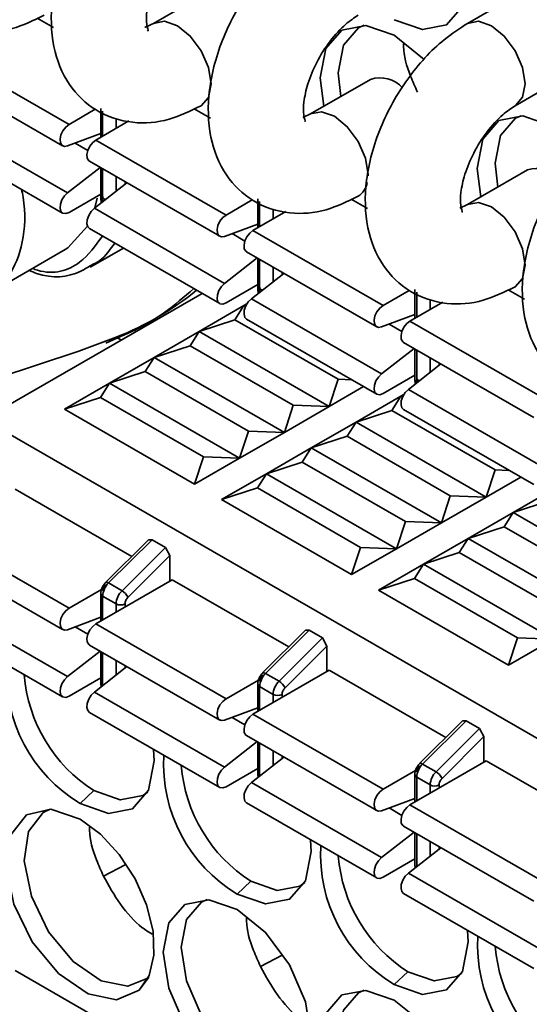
# Model space of a CAD drawing. Header units: millimetres. Extents: x 0 to 420, y 0 to 297.
# Tile 65 of 119: x 274 to 278, y 121 to 129. Entities that reach past the tile are written whole.
import ezdxf

# ---------------------------------------------------------------- set-up
doc = ezdxf.new("R2010")
doc.units = ezdxf.units.MM

msp = doc.modelspace()

# ---------------------------------------------------------------- linework, layer by layer
at = {"color": 7, "linetype": 'Continuous', "lineweight": 35}
for p, q in [((275.3556, 129.3197), (274.8838, 129.0473)), ((277.7552, 129.2764), (277.3587, 129.0476)), ((273.9659, 129.0888), (274.0943, 129.0147)), ((273.1919, 128.8417), (274.2172, 128.2498)), ((273.1419, 128.6734), (274.1672, 128.0815)), ((277.7337, 128.398), (278.2054, 128.6704)), ((276.593, 128.6053), (276.1213, 128.333)), ((274.4246, 128.3695), (274.2172, 128.2498)), ((274.4678, 128.3761), (274.4678, 128.1495)), ((275.2033, 128.3745), (275.3317, 128.3004)), ((274.2049, 127.7106), (273.1796, 128.3025)), ((274.6891, 128.2773), (274.4294, 128.1273)), ((276.1213, 128.333), (276.0607, 128.305)), ((273.1419, 128.1427), (274.1672, 127.5508)), ((274.2049, 128.0806), (274.4678, 128.1784)), ((274.4294, 128.1273), (275.4547, 127.5354)), ((274.4617, 127.9116), (274.2049, 127.7106)), ((274.3794, 127.9591), (275.4047, 127.3672)), ((274.4678, 127.908), (274.4678, 127.6639)), ((277.8305, 127.8909), (277.3587, 127.6186)), ((274.6738, 127.7891), (274.417, 127.5882)), ((274.2172, 127.5557), (274.4678, 127.7004)), ((274.4397, 127.6688), (274.422, 127.5921)), ((274.4647, 127.6986), (274.4678, 127.6968)), ((275.662, 127.6551), (275.4547, 127.5354)), ((275.7052, 127.6618), (275.7052, 127.4351)), ((276.4408, 127.6601), (276.5691, 127.586)), ((275.4423, 126.9963), (274.417, 127.5882)), ((277.3587, 127.6186), (277.2982, 127.5907)), ((275.9266, 127.5629), (275.6668, 127.413)), ((274.3794, 127.4283), (275.4047, 126.8364)), ((275.4423, 127.3662), (275.7052, 127.4641)), ((275.6668, 127.413), (276.6921, 126.8211)), ((274.3831, 127.1245), (274.6455, 127.2747)), ((273.5959, 126.9217), (274.1866, 127.2627)), ((275.6991, 127.1972), (275.4423, 126.9963)), ((275.6168, 127.2447), (276.6421, 126.6528)), ((275.7052, 127.1937), (275.7052, 126.9496)), ((275.9112, 127.0748), (275.6544, 126.8738)), ((275.4547, 126.8414), (275.7052, 126.986)), ((275.7021, 126.9842), (275.7052, 126.9824)), ((275.2667, 126.9161), (273.5455, 125.9225)), ((276.8994, 126.9408), (276.6921, 126.8211)), ((276.9426, 126.9474), (276.9426, 126.7208)), ((277.6782, 126.9458), (277.8066, 126.8717)), ((275.2425, 126.6164), (275.5961, 126.8205)), ((275.5254, 126.7083), (275.5961, 126.8205)), ((275.5961, 126.8205), (275.6196, 126.8341)), ((275.5961, 126.8205), (275.6153, 126.8268)), ((275.6086, 126.8133), (275.5961, 126.8205)), ((276.6797, 126.2819), (275.6544, 126.8738)), ((277.164, 126.8486), (276.9042, 126.6986)), ((276.6797, 126.6519), (276.9426, 126.7497)), ((275.2425, 126.6164), (275.5254, 126.7083)), ((276.3386, 126.2388), (275.5254, 126.7083)), ((275.6168, 126.714), (276.6421, 126.1221)), ((276.9042, 126.6986), (277.9296, 126.1067)), ((274.2951, 126.4614), (274.5899, 126.5715)), ((274.889, 126.4123), (275.2425, 126.6164)), ((275.1718, 126.5042), (275.2425, 126.6164)), ((276.2679, 126.0245), (275.2425, 126.6164)), ((274.889, 126.4123), (275.1718, 126.5042)), ((275.985, 126.0347), (275.1718, 126.5042)), ((276.8543, 126.5304), (277.8796, 125.9385)), ((272.4658, 125.8619), (274.2951, 126.4614)), ((274.5354, 126.2082), (274.889, 126.4123)), ((274.8183, 126.3001), (274.889, 126.4123)), ((275.9143, 125.8204), (274.889, 126.4123)), ((276.9365, 126.4829), (276.6797, 126.2819)), ((276.9426, 126.4793), (276.9426, 126.2352)), ((277.1487, 126.3604), (276.8919, 126.1595)), ((274.5354, 126.2082), (274.8183, 126.3001)), ((275.6315, 125.8306), (274.8183, 126.3001)), ((276.9426, 126.2716), (276.6921, 126.127)), ((276.9395, 126.2699), (276.9426, 126.2681)), ((274.1819, 126.0041), (274.5354, 126.2082)), ((274.4647, 126.096), (274.5354, 126.2082)), ((275.5607, 125.6163), (274.5354, 126.2082)), ((276.3386, 126.2388), (276.2679, 126.0245)), ((276.5395, 126.1813), (276.2679, 126.0245)), ((276.4466, 126.2349), (276.3386, 126.2388)), ((276.48, 125.9021), (276.8335, 126.1062)), ((276.7628, 125.9939), (276.8335, 126.1062)), ((276.8335, 126.1062), (276.857, 126.1197)), ((276.8335, 126.1062), (276.8527, 126.1124)), ((276.8335, 126.1062), (276.846, 126.0989)), ((277.9172, 125.5676), (276.8919, 126.1595)), ((274.1819, 126.0041), (274.4647, 126.096)), ((274.4647, 126.096), (275.2779, 125.6265)), ((275.985, 126.0347), (275.9143, 125.8204)), ((276.2679, 126.0245), (275.9143, 125.8204)), ((276.2679, 126.0245), (275.985, 126.0347)), ((275.2072, 125.4122), (274.1819, 126.0041)), ((276.48, 125.9021), (276.7628, 125.9939)), ((276.7628, 125.9939), (277.576, 125.5245)), ((276.8543, 125.9996), (277.8796, 125.4077)), ((273.5455, 125.9225), (286.0636, 118.6959)), ((276.1264, 125.698), (276.48, 125.9021)), ((276.4093, 125.7898), (276.48, 125.9021)), ((276.48, 125.9021), (277.5053, 125.3102)), ((275.6315, 125.8306), (275.5607, 125.6163)), ((275.9143, 125.8204), (275.5607, 125.6163)), ((275.9143, 125.8204), (275.6315, 125.8306)), ((276.1264, 125.698), (276.4093, 125.7898)), ((276.4093, 125.7898), (277.2224, 125.3204)), ((275.7729, 125.4939), (276.1264, 125.698)), ((276.0557, 125.5857), (276.1264, 125.698)), ((276.1264, 125.698), (277.1517, 125.1061)), ((275.2779, 125.6265), (275.2072, 125.4122)), ((275.5607, 125.6163), (275.2072, 125.4122)), ((275.5607, 125.6163), (275.2779, 125.6265)), ((275.7729, 125.4939), (276.0557, 125.5857)), ((276.0557, 125.5857), (276.8689, 125.1163)), ((275.4193, 125.2898), (275.7729, 125.4939)), ((275.7022, 125.3816), (275.7729, 125.4939)), ((275.7729, 125.4939), (276.7982, 124.902)), ((277.576, 125.5245), (277.5053, 125.3102)), ((277.684, 125.5206), (277.576, 125.5245)), ((277.7769, 125.467), (277.5053, 125.3102)), ((273.793, 125.3713), (274.7114, 124.8411)), ((275.4193, 125.2898), (275.7022, 125.3816)), ((275.7022, 125.3816), (276.5153, 124.9122)), ((277.7174, 125.1877), (278.071, 125.3918)), ((276.4446, 124.6979), (275.4193, 125.2898)), ((277.2224, 125.3204), (277.1517, 125.1061)), ((277.5053, 125.3102), (277.1517, 125.1061)), ((277.5053, 125.3102), (277.2224, 125.3204)), ((277.7174, 125.1877), (278.0003, 125.2796)), ((277.3639, 124.9836), (277.7174, 125.1877)), ((277.6467, 125.0755), (277.7174, 125.1877)), ((277.7174, 125.1877), (278.7427, 124.5958)), ((276.8689, 125.1163), (276.7982, 124.902)), ((277.1517, 125.1061), (276.7982, 124.902)), ((277.1517, 125.1061), (276.8689, 125.1163)), ((273.1919, 125.0244), (274.2172, 124.4325)), ((277.3639, 124.9836), (277.6467, 125.0755)), ((277.6467, 125.0755), (278.4599, 124.606)), ((274.8434, 124.9729), (274.5057, 124.636)), ((274.5289, 124.632), (274.8713, 124.9735)), ((274.8434, 124.9729), (274.8713, 124.9735)), ((274.8713, 124.9735), (274.9774, 124.9123)), ((277.0103, 124.7795), (277.3639, 124.9836)), ((277.2932, 124.8714), (277.3639, 124.9836)), ((277.3639, 124.9836), (278.3892, 124.3917)), ((273.1419, 124.8561), (274.1672, 124.2642)), ((274.9774, 124.9123), (274.635, 124.5707)), ((274.9774, 124.9123), (275.0127, 124.8484)), ((276.5153, 124.9122), (276.4446, 124.6979)), ((276.7982, 124.902), (276.4446, 124.6979)), ((276.7982, 124.902), (276.5153, 124.9122)), ((277.0103, 124.7795), (277.2932, 124.8714)), ((277.2932, 124.8714), (278.1063, 124.4019)), ((274.6825, 124.5189), (275.0127, 124.8484)), ((275.0127, 124.8484), (275.0127, 124.6468)), ((276.6568, 124.5754), (277.0103, 124.7795)), ((276.9396, 124.6673), (277.0103, 124.7795)), ((278.0356, 124.1876), (277.0103, 124.7795)), ((275.0304, 124.657), (274.4294, 124.31)), ((274.5289, 124.632), (274.635, 124.5707)), ((275.0304, 124.657), (275.9488, 124.1268)), ((276.6568, 124.5754), (276.9396, 124.6673)), ((276.9396, 124.6673), (277.7528, 124.1978)), ((274.2172, 124.4325), (274.4735, 124.5804)), ((274.4678, 124.5488), (274.4678, 124.3322)), ((277.6821, 123.9835), (276.6568, 124.5754)), ((273.1796, 124.4852), (274.2049, 123.8933)), ((274.4824, 124.5284), (274.5885, 124.4671)), ((273.1419, 124.3253), (274.1672, 123.7334)), ((274.4678, 124.3611), (274.2049, 124.2633)), ((274.4294, 124.31), (275.4547, 123.7181)), ((276.0809, 124.2585), (275.7431, 123.9216)), ((276.1088, 124.2592), (275.7664, 123.9176)), ((276.0809, 124.2585), (276.1088, 124.2592)), ((276.1088, 124.2592), (276.2148, 124.1979)), ((276.2148, 124.1979), (275.8724, 123.8564)), ((276.2148, 124.1979), (276.2502, 124.1341)), ((277.7528, 124.1978), (277.6821, 123.9835)), ((278.0356, 124.1876), (277.6821, 123.9835)), ((278.0356, 124.1876), (277.7528, 124.1978)), ((274.2049, 123.8933), (274.4617, 124.0942)), ((274.3794, 124.1417), (275.4047, 123.5498)), ((274.4678, 124.0907), (274.4678, 123.8366)), ((275.9199, 123.8046), (276.2502, 124.1341)), ((276.2502, 124.1341), (276.2502, 123.9324)), ((274.417, 123.7708), (274.6738, 123.9718)), ((276.2679, 123.9426), (275.6668, 123.5956)), ((276.2679, 123.9426), (277.1863, 123.4124)), ((274.4678, 123.883), (274.2172, 123.7384)), ((275.4547, 123.7181), (275.711, 123.866)), ((275.7664, 123.9176), (275.8724, 123.8564)), ((275.4423, 123.179), (274.417, 123.7708)), ((275.7052, 123.8344), (275.7052, 123.6178)), ((275.7198, 123.814), (275.8259, 123.7528)), ((275.7052, 123.6467), (275.4423, 123.5489)), ((274.3794, 123.611), (275.4047, 123.0191)), ((275.6668, 123.5956), (276.6921, 123.0037)), ((277.3183, 123.5442), (276.9806, 123.2073)), ((277.3462, 123.5448), (277.0038, 123.2032)), ((277.3183, 123.5442), (277.3462, 123.5448)), ((277.3462, 123.5448), (277.4523, 123.4836)), ((277.4523, 123.4836), (277.1099, 123.142)), ((277.4523, 123.4836), (277.4876, 123.4197)), ((275.4423, 123.179), (275.6991, 123.3799)), ((275.6168, 123.4274), (276.6421, 122.8355)), ((277.1573, 123.0902), (277.4876, 123.4197)), ((277.4876, 123.4197), (277.4876, 123.2181)), ((275.7052, 123.3764), (275.7052, 123.1222)), ((275.6544, 123.0565), (275.9112, 123.2574)), ((277.5053, 123.2283), (276.9042, 122.8813)), ((277.5053, 123.2283), (278.4237, 122.6981)), ((275.7052, 123.1687), (275.4547, 123.024)), ((276.6921, 123.0037), (276.9484, 123.1517)), ((277.0038, 123.2032), (277.1099, 123.142)), ((276.9426, 123.1201), (276.9426, 122.9034)), ((276.9573, 123.0997), (277.0633, 123.0384)), ((274.3056, 122.8911), (274.4117, 122.9932)), ((275.6544, 123.0565), (276.6797, 122.4646)), ((276.9426, 122.9324), (276.6797, 122.8346)), ((275.6168, 122.8966), (276.6421, 122.3047)), ((276.9042, 122.8813), (277.9296, 122.2894)), ((276.8543, 122.713), (277.8796, 122.1211)), ((276.6797, 122.4646), (276.9365, 122.6655)), ((276.9426, 122.662), (276.9426, 122.4078)), ((276.8919, 122.3421), (277.1487, 122.5431)), ((276.9426, 122.4543), (276.6921, 122.3097)), ((274.6609, 122.4091), (274.4888, 122.3195)), ((276.8919, 122.3421), (277.9172, 121.7502)), ((275.6491, 122.2788), (275.5431, 122.1768)), ((276.8543, 122.1823), (277.8796, 121.5904)), ((275.8974, 121.6942), (275.7263, 121.6051)), ((273.793, 121.5744), (274.705, 121.0479)), ((274.8472, 121.5207), (274.7692, 121.4185)), ((276.8866, 121.5645), (276.7805, 121.4624))]:
    msp.add_line(p, q, dxfattribs=at)
at = {"color": 8, "linetype": 'Continuous', "lineweight": 35}
for p, q in [((274.4824, 128.1579), (274.4824, 128.3557)), ((274.5885, 128.2945), (274.5885, 128.2192)), ((274.3657, 128.0444), (274.2646, 128.1028)), ((274.4824, 127.6435), (274.4824, 127.8996)), ((274.5885, 127.8384), (274.5885, 127.7224)), ((274.6592, 127.7777), (274.6592, 127.7975)), ((274.4855, 127.6417), (274.4824, 127.6435)), ((274.4825, 127.6394), (274.4824, 127.6435)), ((275.7198, 127.4436), (275.7198, 127.6414)), ((275.8259, 127.5801), (275.8259, 127.5048)), ((275.6031, 127.3301), (275.502, 127.3885)), ((275.7198, 126.9292), (275.7198, 127.1852)), ((275.8259, 127.124), (275.8259, 127.008)), ((275.8966, 127.0633), (275.8966, 127.0832)), ((275.7229, 126.9274), (275.7198, 126.9292)), ((275.7199, 126.9251), (275.7198, 126.9292)), ((276.9573, 126.7292), (276.9573, 126.927)), ((277.0633, 126.8658), (277.0633, 126.7905)), ((276.8406, 126.6157), (276.7395, 126.6741)), ((274.5899, 126.5715), (274.6299, 126.5485)), ((276.9573, 126.2148), (276.9573, 126.4709)), ((277.0633, 126.4096), (277.0633, 126.2936)), ((277.1341, 126.349), (277.1341, 126.3688)), ((276.9603, 126.213), (276.9573, 126.2148)), ((276.9574, 126.2107), (276.9573, 126.2148)), ((274.4824, 124.3406), (274.4824, 124.5284)), ((274.5885, 124.4671), (274.5885, 124.4018)), ((274.6592, 124.4427), (274.6592, 124.4671)), ((274.3657, 124.2271), (274.2646, 124.2855)), ((274.4824, 123.822), (274.4824, 124.0823)), ((274.5885, 124.021), (274.5885, 123.905)), ((274.6592, 123.9604), (274.6592, 123.9802)), ((275.7198, 123.6263), (275.7198, 123.814)), ((275.8259, 123.7528), (275.8259, 123.6875)), ((275.8966, 123.7283), (275.8966, 123.7528)), ((275.6031, 123.5128), (275.502, 123.5711)), ((275.7198, 123.1077), (275.7198, 123.3679)), ((275.8259, 123.3067), (275.8259, 123.1907)), ((275.8966, 123.246), (275.8966, 123.2659)), ((276.9573, 122.9119), (276.9573, 123.0997)), ((277.0633, 123.0384), (277.0633, 122.9731)), ((277.1341, 123.014), (277.1341, 123.0384)), ((276.8406, 122.7984), (276.7395, 122.8568)), ((276.9573, 122.3933), (276.9573, 122.6535)), ((277.0633, 122.5923), (277.0633, 122.4763)), ((277.1341, 122.5316), (277.1341, 122.5515))]:
    msp.add_line(p, q, dxfattribs=at)
at = {"color": 7, "linetype": 'Continuous', "lineweight": 35, "flags": 128}
for points in [[(277.3597, 129.4967), (277.3639, 129.4135), (277.3195, 129.1814), (277.193, 129.0358), (277.0037, 128.9991), (276.7805, 129.0767)], [(276.2256, 128.3932), (276.1971, 128.6173), (276.2415, 128.8495), (276.368, 128.995), (276.5573, 129.0318), (276.7805, 128.9542), (277.0037, 128.774), (277.0147, 128.7624)], [(276.5426, 129.033), (276.4991, 129.0129), (276.3803, 128.8762), (276.3386, 128.6581), (276.3599, 128.4708)], [(277.463, 127.6788), (277.4346, 127.9029), (277.479, 128.1351), (277.6054, 128.2807), (277.7947, 128.3174), (278.0179, 128.2398), (278.2412, 128.0597), (278.2521, 128.048)], [(277.78, 128.3186), (277.7365, 128.2986), (277.6177, 128.1619), (277.576, 127.9438), (277.5974, 127.7564)], [(274.2172, 128.2498), (274.1916, 128.2295), (274.1695, 128.2008), (274.1538, 128.1677), (274.1468, 128.1346), (274.1493, 128.1062), (274.1611, 128.0861), (274.1805, 128.0772), (274.2049, 128.0806)], [(274.4294, 128.1273), (274.4038, 128.107), (274.3816, 128.0783), (274.366, 128.0452), (274.3589, 128.0122), (274.3615, 127.9837), (274.3732, 127.9636), (274.3794, 127.9591)], [(274.2049, 127.7106), (274.1805, 127.6859), (274.1611, 127.6546), (274.1493, 127.621), (274.1468, 127.5895), (274.1538, 127.5646), (274.1695, 127.5496), (274.1916, 127.5465), (274.2172, 127.5557)], [(274.417, 127.5882), (274.3926, 127.5635), (274.3732, 127.5322), (274.3615, 127.4985), (274.3589, 127.4671), (274.366, 127.4422), (274.3794, 127.4283)], [(275.4547, 127.5354), (275.4291, 127.5151), (275.4069, 127.4864), (275.3913, 127.4533), (275.3842, 127.4203), (275.3868, 127.3918), (275.3985, 127.3717), (275.4179, 127.3628), (275.4423, 127.3662)], [(274.3634, 127.4474), (274.2077, 127.2757), (274.1866, 127.2627)], [(275.6668, 127.413), (275.6412, 127.3926), (275.6191, 127.364), (275.6034, 127.3309), (275.5964, 127.2978), (275.5989, 127.2693), (275.6107, 127.2493), (275.6168, 127.2447)], [(275.4423, 126.9963), (275.4179, 126.9716), (275.3985, 126.9403), (275.3868, 126.9066), (275.3842, 126.8752), (275.3913, 126.8503), (275.4069, 126.8352), (275.4291, 126.8321), (275.4547, 126.8414)], [(275.6544, 126.8738), (275.6301, 126.8491), (275.6107, 126.8178), (275.5989, 126.7842), (275.5964, 126.7527), (275.6034, 126.7278), (275.6168, 126.714)], [(276.6921, 126.8211), (276.6665, 126.8007), (276.6444, 126.7721), (276.6287, 126.739), (276.6217, 126.7059), (276.6242, 126.6774), (276.636, 126.6574), (276.6554, 126.6484), (276.6797, 126.6519)], [(276.9042, 126.6986), (276.8786, 126.6783), (276.8565, 126.6496), (276.8408, 126.6165), (276.8338, 126.5835), (276.8363, 126.555), (276.8481, 126.5349), (276.8543, 126.5304)], [(276.6797, 126.2819), (276.6554, 126.2572), (276.636, 126.2259), (276.6242, 126.1923), (276.6217, 126.1608), (276.6287, 126.1359), (276.6444, 126.1209), (276.6665, 126.1178), (276.6921, 126.127)], [(276.8919, 126.1595), (276.8675, 126.1347), (276.8481, 126.1034), (276.8363, 126.0698), (276.8338, 126.0384), (276.8408, 126.0135), (276.8543, 125.9996)], [(274.2049, 124.2633), (274.1805, 124.2598), (274.1611, 124.2688), (274.1493, 124.2888), (274.1468, 124.3173), (274.1538, 124.3504), (274.1695, 124.3835), (274.1916, 124.4121), (274.2172, 124.4325)], [(274.3794, 124.1417), (274.3732, 124.1463), (274.3615, 124.1664), (274.3589, 124.1949), (274.366, 124.2279), (274.3816, 124.261), (274.4038, 124.2897), (274.4294, 124.31)], [(274.2172, 123.7384), (274.1916, 123.7292), (274.1695, 123.7323), (274.1538, 123.7473), (274.1468, 123.7722), (274.1493, 123.8036), (274.1611, 123.8373), (274.1805, 123.8686), (274.2049, 123.8933)], [(274.3794, 123.611), (274.366, 123.6248), (274.3589, 123.6498), (274.3615, 123.6812), (274.3732, 123.7148), (274.3926, 123.7461), (274.417, 123.7708)], [(275.4423, 123.5489), (275.4179, 123.5455), (275.3985, 123.5544), (275.3868, 123.5745), (275.3842, 123.603), (275.3913, 123.636), (275.4069, 123.6691), (275.4291, 123.6978), (275.4547, 123.7181)], [(275.6168, 123.4274), (275.6107, 123.4319), (275.5989, 123.452), (275.5964, 123.4805), (275.6034, 123.5135), (275.6191, 123.5466), (275.6412, 123.5753), (275.6668, 123.5956)], [(274.8841, 123.3179), (274.889, 123.228), (274.8446, 122.9959), (274.7181, 122.8503), (274.5289, 122.8135), (274.3056, 122.8911)], [(275.4547, 123.024), (275.4291, 123.0148), (275.4069, 123.0179), (275.3913, 123.0329), (275.3842, 123.0579), (275.3868, 123.0893), (275.3985, 123.1229), (275.4179, 123.1542), (275.4423, 123.179)], [(274.4117, 122.9932), (274.6214, 122.9203), (274.7992, 122.9548), (274.8382, 122.9825)], [(275.6168, 122.8966), (275.6034, 122.9105), (275.5964, 122.9354), (275.5989, 122.9668), (275.6107, 123.0005), (275.6301, 123.0318), (275.6544, 123.0565)], [(276.6797, 122.8346), (276.6554, 122.8311), (276.636, 122.84), (276.6242, 122.8601), (276.6217, 122.8886), (276.6287, 122.9216), (276.6444, 122.9547), (276.6665, 122.9834), (276.6921, 123.0037)], [(274.7692, 121.4185), (274.5917, 121.3428), (274.3677, 121.3894), (274.1335, 121.5507), (273.9274, 121.8005), (273.7827, 122.0983), (273.7231, 122.3954), (273.7582, 122.6438), (273.8823, 122.8029), (274.0752, 122.8469), (274.3056, 122.7687)], [(274.0677, 122.8474), (274.014, 122.8212), (273.8974, 122.6717), (273.8645, 122.4385), (273.9205, 122.1593), (274.0564, 121.8796), (274.25, 121.6449), (274.47, 121.4934), (274.6804, 121.4496), (274.8382, 121.5127)], [(276.8543, 122.713), (276.8481, 122.7176), (276.8363, 122.7376), (276.8338, 122.7661), (276.8408, 122.7992), (276.8565, 122.8323), (276.8786, 122.861), (276.9042, 122.8813)], [(274.3056, 122.7687), (274.4657, 122.6504), (274.6134, 122.4896), (274.7375, 122.2985), (274.8285, 122.0918), (274.8794, 121.8853), (274.8863, 121.6949), (274.8486, 121.5352), (274.7692, 121.4185)], [(276.1215, 122.6035), (276.1264, 122.5137), (276.082, 122.2815), (275.9556, 122.136), (275.7663, 122.0992), (275.5431, 122.1768)], [(276.6921, 122.3097), (276.6665, 122.3004), (276.6444, 122.3036), (276.6287, 122.3186), (276.6217, 122.3435), (276.6242, 122.3749), (276.636, 122.4086), (276.6554, 122.4399), (276.6797, 122.4646)], [(276.8543, 122.1823), (276.8408, 122.1961), (276.8338, 122.221), (276.8363, 122.2525), (276.8481, 122.2861), (276.8675, 122.3174), (276.8919, 122.3421)], [(275.6491, 122.2788), (275.8588, 122.2059), (276.0366, 122.2405), (276.0757, 122.2681)], [(275.5431, 120.707), (275.3198, 120.8872), (275.1306, 121.1424), (275.0041, 121.434), (274.9597, 121.7174), (275.0041, 121.9496), (275.1306, 122.0951), (275.3198, 122.1319), (275.5431, 122.0543), (275.7663, 121.8741), (275.9556, 121.6189), (276.082, 121.3273), (276.1264, 121.0439), (276.082, 120.8117), (275.9556, 120.6662), (275.7663, 120.6294), (275.5431, 120.707)], [(275.3051, 122.1331), (275.2616, 122.1131), (275.1428, 121.9763), (275.1011, 121.7582), (275.1428, 121.492), (275.2616, 121.2181), (275.4394, 120.9783), (275.6491, 120.8091)], [(277.359, 121.8891), (277.3639, 121.7993), (277.3195, 121.5671), (277.193, 121.4216), (277.0037, 121.3848), (276.7805, 121.4624)], [(276.8866, 121.5645), (277.0963, 121.4916), (277.2741, 121.5261), (277.3131, 121.5537)], [(276.7805, 119.9926), (276.5573, 120.1728), (276.368, 120.4281), (276.2415, 120.7196), (276.1971, 121.0031), (276.2415, 121.2352), (276.368, 121.3808), (276.5573, 121.4175), (276.7805, 121.3399), (277.0037, 121.1598), (277.193, 120.9045), (277.3195, 120.613), (277.3639, 120.3295), (277.3195, 120.0974), (277.193, 119.9518), (277.0037, 119.9151), (276.7805, 119.9926)], [(276.5426, 121.4187), (276.4991, 121.3987), (276.3803, 121.262), (276.3386, 121.0439), (276.3803, 120.7776), (276.4991, 120.5038), (276.6769, 120.2639), (276.8866, 120.0947), (277.0963, 120.0218), (277.2741, 120.0564), (277.3131, 120.084)]]:
    msp.add_lwpolyline(points, dxfattribs=at)
at = {"color": 8, "linetype": 'Continuous', "lineweight": 35, "flags": 128}
for points in [[(274.8839, 129.0473), (274.9698, 129.064), (275.0713, 129.0288), (275.1728, 128.9469), (275.2588, 128.8308), (275.3163, 128.6983), (275.3365, 128.5695), (275.3163, 128.4639), (275.2588, 128.3978), (275.2587, 128.3977)], [(277.7371, 128.4001), (277.7912, 128.4642), (277.8113, 128.5697), (277.7912, 128.6985), (277.7337, 128.8311), (277.6477, 128.9471), (277.5462, 129.029), (277.4447, 129.0643), (277.3587, 129.0475), (277.3585, 129.0475)], [(276.1213, 128.333), (276.2073, 128.3497), (276.3087, 128.3144), (276.4102, 128.2325), (276.4962, 128.1165), (276.5537, 127.9839), (276.5739, 127.8551), (276.5738, 127.8455)], [(277.3587, 127.6186), (277.4447, 127.6353), (277.5462, 127.6), (277.6477, 127.5182), (277.7337, 127.4021), (277.7912, 127.2696), (277.8113, 127.1408), (277.7912, 127.0352), (277.7337, 126.9691), (277.7335, 126.969)], [(274.5057, 124.636), (274.5075, 124.6372), (274.5113, 124.638), (274.5163, 124.6374), (274.5223, 124.6353), (274.5289, 124.632)], [(275.7431, 123.9216), (275.7449, 123.9228), (275.7488, 123.9237), (275.7538, 123.923), (275.7597, 123.921), (275.7664, 123.9176)], [(276.9806, 123.2073), (276.9824, 123.2085), (276.9862, 123.2093), (276.9912, 123.2087), (276.9971, 123.2066), (277.0038, 123.2032)]]:
    msp.add_lwpolyline(points, dxfattribs=at)
at = {"color": 7, "linetype": 'Continuous', "lineweight": 35}
for centre, radius, start, end in [((276.6696, 128.3802), 0.2378, 41.81126, 108.78717), ((277.907, 127.6658), 0.2378, 41.81126, 108.78717), ((273.7219, 128.7859), 2.3783, 291.40464, 309.14091), ((274.6386, 124.5205), 0.1563, 134.5191, 177.10686), ((274.7446, 124.4593), 0.1563, 134.5191, 177.10686), ((274.5737, 124.4669), 0.1205, 25.55359, 59.43107), ((274.6238, 124.5354), 0.0769, 242.61186, 297.38753), ((274.9217, 123.9168), 1.1965, 176.61644, 239.0068), ((275.0595, 124.0018), 1.1987, 184.47545, 237.2862), ((275.876, 123.8061), 0.1563, 134.5191, 177.10686), ((275.9821, 123.7449), 0.1563, 134.5191, 177.10686), ((275.8111, 123.7526), 0.1205, 25.55359, 59.43107), ((275.8613, 123.821), 0.0769, 242.61186, 297.38753), ((276.1592, 123.2024), 1.1965, 176.61644, 239.0068), ((276.297, 123.2874), 1.1987, 184.47545, 237.2862), ((277.1134, 123.0918), 0.1563, 134.5191, 177.10686), ((277.2195, 123.0305), 0.1563, 134.5191, 177.10686), ((277.0486, 123.0382), 0.1205, 25.55359, 59.43107), ((277.0987, 123.1067), 0.0769, 242.61186, 297.38753), ((277.3966, 122.4881), 1.1965, 176.61644, 239.0068), ((277.5344, 122.5731), 1.1987, 184.47545, 237.2862), ((278.634, 121.7737), 1.1965, 176.61644, 239.0068), ((278.7719, 121.8587), 1.1987, 184.47545, 237.2862)]:
    msp.add_arc(centre, radius, start, end, dxfattribs=at)
at = {"color": 8, "linetype": 'Continuous', "lineweight": 35}
for centre, radius, start, end in [((276.4147, 127.8148), 0.1546, 301.77731, 351.89677), ((274.4928, 127.6664), 0.0251, 185.69351, 245.62334), ((275.7302, 126.9521), 0.0251, 185.69351, 245.62334), ((276.9677, 126.2377), 0.0251, 185.69351, 245.62334), ((274.4928, 124.5513), 0.0252, 185.72588, 245.60996), ((274.4912, 123.8385), 0.0235, 184.71355, 236.7845), ((275.7302, 123.8369), 0.0251, 185.69652, 245.62788), ((275.7286, 123.1241), 0.0235, 184.71355, 236.7845), ((276.9677, 123.1226), 0.0251, 185.69652, 245.62788), ((276.9661, 122.4098), 0.0235, 184.71355, 236.7845)]:
    msp.add_arc(centre, radius, start, end, dxfattribs=at)
at = {"color": 7, "linetype": 'Continuous', "lineweight": 35}
for points, knots in [([(273.6464, 131.1906), (273.584, 131.15), (273.4106, 131.0369), (273.1617, 130.7609), (272.9429, 130.3699), (272.8314, 129.9584), (272.839, 129.5838), (272.9598, 129.2766), (273.1848, 129.0558), (273.474, 128.9621), (273.7653, 128.9869), (273.9383, 129.0715), (274.0214, 129.1121)], [0, 0, 0, 0, 0.065898, 0.183317, 0.30114, 0.421342, 0.534162, 0.635872, 0.728015, 0.825085, 0.916, 1, 1, 1, 1]), ([(274.8838, 130.4763), (274.8215, 130.4356), (274.648, 130.3226), (274.3991, 130.0465), (274.1804, 129.6556), (274.0689, 129.2441), (274.0764, 128.8694), (274.1972, 128.5622), (274.4222, 128.3414), (274.7114, 128.2478), (275.0028, 128.2725), (275.1757, 128.3571), (275.2588, 128.3978)], [0, 0, 0, 0, 0.065898, 0.183317, 0.30114, 0.421342, 0.534162, 0.635872, 0.728015, 0.825085, 0.916, 1, 1, 1, 1]), ([(274.8357, 128.9928), (274.838, 128.9905), (274.8463, 128.9825), (274.8249, 129.0311), (274.8271, 129.1389), (274.8582, 129.288), (274.9283, 129.4582), (275.0336, 129.6256), (275.1561, 129.7586), (275.2267, 129.8054), (275.2588, 129.8267)], [0, 0, 0, 0, 0.050934, 0.179842, 0.305457, 0.434798, 0.575816, 0.725028, 0.874871, 1, 1, 1, 1]), ([(276.1213, 129.7619), (276.0589, 129.7213), (275.8855, 129.6082), (275.6365, 129.3322), (275.4178, 128.9412), (275.3063, 128.5297), (275.3139, 128.1551), (275.4347, 127.8479), (275.6596, 127.627), (275.9489, 127.5334), (276.2402, 127.5582), (276.4132, 127.6428), (276.4962, 127.6834)], [0, 0, 0, 0, 0.065898, 0.183317, 0.30114, 0.421342, 0.534162, 0.635872, 0.728015, 0.825085, 0.916, 1, 1, 1, 1]), ([(276.0731, 128.2784), (276.0754, 128.2762), (276.0837, 128.2682), (276.0623, 128.3167), (276.0646, 128.4245), (276.0956, 128.5737), (276.1657, 128.7439), (276.271, 128.9112), (276.3935, 129.0443), (276.4641, 129.0911), (276.4962, 129.1124)], [0, 0, 0, 0, 0.050934, 0.179842, 0.305457, 0.434798, 0.575816, 0.725028, 0.874871, 1, 1, 1, 1]), ([(274.8838, 129.0473), (274.859, 129.0352), (274.8258, 129.0189), (274.8174, 129.0179), (274.8153, 129.0177)], [0, 0, 0, 0, 0.7458457, 1, 1, 1, 1]), ([(277.3587, 129.0476), (277.2963, 129.0069), (277.1229, 128.8939), (276.874, 128.6178), (276.6553, 128.2269), (276.5437, 127.8154), (276.5513, 127.4407), (276.6721, 127.1335), (276.8971, 126.9127), (277.1863, 126.819), (277.4776, 126.8438), (277.6506, 126.9284), (277.7337, 126.9691)], [0, 0, 0, 0, 0.065898, 0.183317, 0.30114, 0.421342, 0.534162, 0.635872, 0.728015, 0.825085, 0.916, 1, 1, 1, 1]), ([(276.8554, 128.8978), (276.8548, 128.8868), (276.8502, 128.8068), (276.8918, 128.666), (276.945, 128.5469), (276.9637, 128.505)], [0, 0, 0, 0, 0.0936806, 0.6815927, 1, 1, 1, 1]), ([(272.0316, 128.6454), (272.033, 128.532), (272.0357, 128.2979), (272.1681, 127.896), (272.3823, 127.5085), (272.6623, 127.1802), (272.9737, 126.9501), (273.2822, 126.8437), (273.5524, 126.873), (273.7556, 127.0344), (273.8622, 127.3115), (273.879, 127.5665), (273.8476, 127.7173), (273.8434, 127.7377)], [0, 0, 0, 0, 0.093055, 0.192101, 0.291148, 0.390195, 0.489241, 0.588287, 0.687333, 0.786381, 0.885427, 0.984473, 1, 1, 1, 1]), ([(277.3105, 127.5641), (277.3129, 127.5618), (277.3212, 127.5538), (277.2997, 127.6024), (277.302, 127.7102), (277.333, 127.8593), (277.4032, 128.0295), (277.5085, 128.1969), (277.6309, 128.3299), (277.7015, 128.3767), (277.7337, 128.398)], [0, 0, 0, 0, 0.050934, 0.179842, 0.305457, 0.434798, 0.575816, 0.725028, 0.874871, 1, 1, 1, 1]), ([(278.5961, 128.3332), (278.5338, 128.2926), (278.3603, 128.1795), (278.1114, 127.9034), (277.8927, 127.5125), (277.7812, 127.101), (277.7887, 126.7264), (277.9095, 126.4192), (278.1345, 126.1983), (278.4237, 126.1047), (278.7151, 126.1294), (278.888, 126.2141), (278.9711, 126.2547)], [0, 0, 0, 0, 0.065898, 0.183317, 0.30114, 0.421342, 0.534162, 0.635872, 0.728015, 0.825085, 0.916, 1, 1, 1, 1]), ([(274.4678, 127.6639), (274.4681, 127.6578), (274.4686, 127.6469), (274.4725, 127.6372), (274.4742, 127.633)], [0, 0, 0, 0, 0.562621, 1, 1, 1, 1]), ([(274.4824, 127.6843), (274.4827, 127.6804), (274.4833, 127.6724), (274.4884, 127.6641), (274.4958, 127.6589), (274.5024, 127.6592), (274.5057, 127.6594)], [0, 0, 0, 0, 0.248575, 0.499928, 0.748826, 1, 1, 1, 1]), ([(274.39, 127.1374), (274.3625, 127.1207), (274.2446, 127.0489), (274.0713, 127.0278), (273.9222, 127.0902), (273.9023, 127.0986)], [0, 0, 0, 0, 0.208679, 0.89434, 1, 1, 1, 1]), ([(275.2, 126.9546), (275.1245, 126.8889), (274.8974, 126.6912), (274.6632, 126.5915), (274.5069, 126.5249)], [0, 0, 0, 0, 0.332223, 1, 1, 1, 1]), ([(275.7198, 126.97), (275.7201, 126.966), (275.7208, 126.958), (275.7258, 126.9498), (275.7332, 126.9446), (275.7398, 126.9449), (275.7431, 126.945)], [0, 0, 0, 0, 0.248586, 0.5, 0.748818, 1, 1, 1, 1]), ([(275.7052, 126.9496), (275.7055, 126.9434), (275.7061, 126.9326), (275.71, 126.9228), (275.7117, 126.9186)], [0, 0, 0, 0, 0.562621, 1, 1, 1, 1]), ([(276.9573, 126.2556), (276.9576, 126.2516), (276.9582, 126.2437), (276.9633, 126.2354), (276.9706, 126.2302), (276.9772, 126.2305), (276.9805, 126.2307)], [0, 0, 0, 0, 0.248586, 0.5, 0.748818, 1, 1, 1, 1]), ([(276.9426, 126.2352), (276.9429, 126.2291), (276.9435, 126.2182), (276.9474, 126.2085), (276.9491, 126.2042)], [0, 0, 0, 0, 0.562621, 1, 1, 1, 1]), ([(274.5064, 124.6366), (274.5011, 124.6307), (274.4904, 124.6186), (274.4778, 124.5955), (274.4693, 124.5712), (274.4683, 124.5561), (274.4678, 124.5488)], [0, 0, 0, 0, 0.241219, 0.496153, 0.75308, 1, 1, 1, 1]), ([(274.5057, 124.621), (274.5024, 124.6174), (274.4958, 124.6101), (274.4885, 124.5964), (274.4833, 124.5822), (274.4827, 124.5736), (274.4824, 124.5692)], [0, 0, 0, 0, 0.248573, 0.49993, 0.748825, 1, 1, 1, 1]), ([(274.6592, 124.4671), (274.6595, 124.4715), (274.6601, 124.4801), (274.6652, 124.4943), (274.6725, 124.508), (274.6791, 124.5153), (274.6825, 124.5189)], [0, 0, 0, 0, 0.248204, 0.499719, 0.748434, 1, 1, 1, 1]), ([(275.7438, 123.9222), (275.7386, 123.9163), (275.7278, 123.9042), (275.7153, 123.8812), (275.7068, 123.8568), (275.7057, 123.8418), (275.7052, 123.8344)], [0, 0, 0, 0, 0.241219, 0.496153, 0.75308, 1, 1, 1, 1]), ([(275.7431, 123.9066), (275.7398, 123.903), (275.7333, 123.8957), (275.7259, 123.8821), (275.7207, 123.8679), (275.7201, 123.8592), (275.7198, 123.8548)], [0, 0, 0, 0, 0.2485906, 0.4999983, 0.7488151, 1, 1, 1, 1]), ([(274.4678, 123.8366), (274.4679, 123.8304), (274.4682, 123.8223), (274.4709, 123.8152), (274.4715, 123.8135)], [0, 0, 0, 0, 0.767009, 1, 1, 1, 1]), ([(275.8966, 123.7528), (275.8969, 123.7571), (275.8975, 123.7658), (275.9026, 123.7799), (275.91, 123.7936), (275.9166, 123.8009), (275.9199, 123.8046)], [0, 0, 0, 0, 0.248204, 0.499719, 0.748434, 1, 1, 1, 1]), ([(276.9813, 123.2078), (276.976, 123.202), (276.9652, 123.1899), (276.9527, 123.1668), (276.9442, 123.1425), (276.9432, 123.1274), (276.9426, 123.1201)], [0, 0, 0, 0, 0.241219, 0.496153, 0.75308, 1, 1, 1, 1]), ([(276.9805, 123.1923), (276.9773, 123.1886), (276.9707, 123.1813), (276.9633, 123.1677), (276.9582, 123.1535), (276.9576, 123.1448), (276.9573, 123.1405)], [0, 0, 0, 0, 0.2485906, 0.4999983, 0.7488151, 1, 1, 1, 1]), ([(275.7052, 123.1222), (275.7054, 123.116), (275.7056, 123.108), (275.7083, 123.1008), (275.7089, 123.0991)], [0, 0, 0, 0, 0.767009, 1, 1, 1, 1]), ([(277.1341, 123.0384), (277.1344, 123.0427), (277.135, 123.0514), (277.1401, 123.0656), (277.1474, 123.0793), (277.154, 123.0866), (277.1573, 123.0902)], [0, 0, 0, 0, 0.248204, 0.499719, 0.748434, 1, 1, 1, 1]), ([(274.3804, 122.708), (274.3798, 122.6984), (274.3755, 122.6198), (274.417, 122.4805), (274.4701, 122.3613), (274.4888, 122.3195)], [0, 0, 0, 0, 0.0826181, 0.67771, 1, 1, 1, 1]), ([(276.9426, 122.4078), (276.9428, 122.4017), (276.9431, 122.3936), (276.9457, 122.3864), (276.9464, 122.3848)], [0, 0, 0, 0, 0.766898, 1, 1, 1, 1]), ([(274.4888, 122.3195), (274.5311, 122.2436), (274.6155, 122.0917), (274.7567, 121.9321), (274.845, 121.8778), (274.8718, 121.8614)], [0, 0, 0, 0, 0.410653, 0.821322, 1, 1, 1, 1]), ([(275.618, 121.9979), (275.6173, 121.9869), (275.6128, 121.9069), (275.6544, 121.7661), (275.7076, 121.647), (275.7262, 121.6051)], [0, 0, 0, 0, 0.093679, 0.681592, 1, 1, 1, 1]), ([(275.7263, 121.6051), (275.7685, 121.5292), (275.853, 121.3774), (275.9942, 121.2177), (276.0826, 121.1634), (276.1094, 121.1469)], [0, 0, 0, 0, 0.410479, 0.820973, 1, 1, 1, 1])]:
    msp.add_open_spline(points, degree=3, knots=knots, dxfattribs=at)
at = {"color": 8, "linetype": 'Continuous', "lineweight": 35}
for points, knots in [([(273.929, 127.114), (273.9422, 127.1091), (274.0865, 127.056), (274.3054, 127.125), (274.4265, 127.2939), (274.4809, 127.3697)], [0, 0, 0, 0, 0.052611, 0.574493, 1, 1, 1, 1]), ([(274.5772, 127.3141), (274.5421, 127.2623), (274.4907, 127.1866), (274.4142, 127.1492), (274.39, 127.1374)], [0, 0, 0, 0, 0.68391, 1, 1, 1, 1])]:
    msp.add_open_spline(points, degree=3, knots=knots, dxfattribs=at)

doc.saveas('drawing.dxf')
